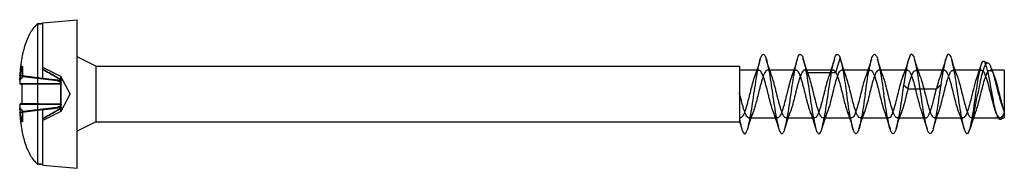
# Model space of a CAD drawing. Header units: millimetres. Extents: x 34 to 269, y 40 to 380.
# Tile 2 of 5: x 115.03 to 152.2, y 121.48 to 127.08. Entities that reach past the tile are written whole.
import ezdxf

# ---------------------------------------------------------------- set-up
doc = ezdxf.new("R2010")
doc.units = ezdxf.units.MM
doc.header["$LTSCALE"] = 27.385623
doc.layers.get('0').update_dxf_attribs({"linetype": 'CONTINUOUS'})

msp = doc.modelspace()

# ---------------------------------------------------------------- linework, layer by layer
at = {"color": 7}
for p, q in [((115.698, 126.921), (115.698, 121.643)), ((115.899, 126.968), (117.199, 127.082)), ((115.899, 124.871), (115.899, 126.968)), ((117.199, 121.482), (117.199, 127.082)), ((117.899, 125.332), (117.199, 125.682)), ((115.116, 125.33), (115.149, 125.307)), ((115.149, 125.307), (115.116, 125.33)), ((115.149, 125.307), (115.116, 125.284)), ((115.116, 125.284), (115.149, 125.307)), ((115.149, 124.947), (115.149, 125.307)), ((116.583, 124.942), (115.899, 125.283)), ((117.899, 125.332), (142.199, 125.332)), ((117.899, 125.332), (117.899, 123.232)), ((142.199, 125.332), (142.199, 123.232)), ((144.598, 125.633), (144.759, 125.092)), ((145.838, 125.092), (145.999, 125.633)), ((151.589, 125.443), (151.427, 125.513)), ((115.899, 124.871), (115.029, 124.978)), ((115.029, 124.978), (115.899, 124.871)), ((115.149, 124.947), (116.445, 124.797)), ((116.445, 124.797), (115.149, 124.947)), ((116.934, 124.282), (116.583, 124.942)), ((142.935, 125.179), (142.199, 125.179)), ((144.335, 125.179), (143.258, 125.179)), ((145.736, 125.179), (144.659, 125.179)), ((144.759, 125.092), (145.838, 125.092)), ((147.138, 125.182), (146.059, 125.182)), ((148.538, 125.182), (147.459, 125.182)), ((149.936, 125.178), (148.86, 125.178)), ((151.337, 125.178), (150.26, 125.178)), ((152.199, 125.178), (151.661, 125.178)), ((151.826, 124.941), (151.753, 125.15)), ((152.199, 125.178), (152.199, 123.382)), ((116.595, 124.67), (115.029, 124.666)), ((115.029, 124.664), (116.596, 124.668)), ((115.105, 124.653), (115.105, 123.911)), ((116.596, 124.786), (115.899, 124.872)), ((116.583, 124.817), (116.596, 124.786)), ((116.595, 124.67), (116.583, 124.669)), ((116.583, 124.667), (116.596, 124.668)), ((148.559, 124.482), (148.398, 124.616)), ((149.799, 124.616), (149.638, 124.482)), ((116.934, 124.282), (116.583, 123.622)), ((148.559, 124.482), (149.638, 124.482)), ((116.597, 123.898), (115.029, 123.901)), ((115.029, 123.9), (116.596, 123.896)), ((116.597, 123.898), (116.583, 123.899)), ((116.583, 123.897), (116.596, 123.896)), ((115.029, 123.586), (115.899, 123.693)), ((115.899, 123.692), (115.029, 123.586)), ((116.445, 123.767), (115.149, 123.617)), ((116.446, 123.767), (115.149, 123.617)), ((115.149, 123.257), (115.149, 123.617)), ((115.899, 121.596), (115.899, 123.693)), ((116.583, 123.622), (115.899, 123.281)), ((151.871, 123.622), (151.918, 123.491)), ((115.149, 123.257), (115.116, 123.28)), ((115.116, 123.28), (115.149, 123.257)), ((115.116, 123.234), (115.149, 123.257)), ((115.149, 123.257), (115.116, 123.234)), ((117.899, 123.232), (117.199, 122.882)), ((117.899, 123.232), (142.199, 123.232)), ((142.199, 123.384), (142.235, 123.384)), ((142.199, 123.248), (142.285, 122.971)), ((142.558, 123.385), (143.635, 123.385)), ((143.959, 123.385), (145.035, 123.385)), ((145.359, 123.382), (146.437, 123.382)), ((146.76, 123.382), (147.838, 123.382)), ((148.159, 123.382), (149.238, 123.382)), ((149.56, 123.385), (150.636, 123.385)), ((150.96, 123.385), (152.037, 123.385)), ((152.199, 123.382), (152.054, 123.32)), ((115.899, 121.596), (117.199, 121.482))]:
    msp.add_line(p, q, dxfattribs=at)
for points in [[(142.986, 125.595), (142.914, 125.362), (142.842, 125.144), (142.77, 124.939)], [(143.426, 124.942), (143.355, 125.143), (143.284, 125.361), (143.211, 125.595)], [(144.385, 125.593), (144.313, 125.359), (144.241, 125.142), (144.17, 124.94)], [(144.826, 124.942), (144.756, 125.142), (144.684, 125.36), (144.611, 125.594)], [(145.786, 125.594), (145.714, 125.362), (145.642, 125.144), (145.571, 124.94)], [(146.225, 124.943), (146.155, 125.143), (146.084, 125.36), (146.011, 125.593)], [(147.185, 125.593), (147.111, 125.353), (147.04, 125.139), (146.972, 124.943)], [(147.626, 124.943), (147.555, 125.144), (147.484, 125.361), (147.411, 125.594)], [(148.586, 125.594), (148.513, 125.362), (148.442, 125.144), (148.371, 124.942)], [(149.026, 124.942), (148.957, 125.14), (148.885, 125.357), (148.812, 125.593)], [(149.985, 125.592), (149.912, 125.357), (149.84, 125.139), (149.771, 124.94)], [(150.426, 124.941), (150.354, 125.148), (150.286, 125.354), (150.212, 125.593)], [(151.312, 125.357), (151.242, 125.142), (151.171, 124.942)], [(142.511, 122.969), (142.583, 123.2), (142.654, 123.417), (142.725, 123.62)], [(143.47, 123.625), (143.541, 123.421), (143.612, 123.205), (143.686, 122.97)], [(143.911, 122.972), (143.985, 123.207), (144.057, 123.424), (144.126, 123.622)], [(144.871, 123.623), (144.94, 123.426), (145.011, 123.208), (145.085, 122.971)], [(145.311, 122.969), (145.383, 123.201), (145.455, 123.418), (145.526, 123.621)], [(146.272, 123.621), (146.342, 123.421), (146.413, 123.204), (146.486, 122.971)], [(146.712, 122.971), (146.785, 123.207), (146.856, 123.424), (146.925, 123.62)], [(147.672, 123.621), (147.743, 123.418), (147.814, 123.2), (147.886, 122.97)], [(148.111, 122.969), (148.184, 123.202), (148.255, 123.42), (148.326, 123.621)], [(149.072, 123.621), (149.141, 123.423), (149.214, 123.2), (149.286, 122.97)], [(149.511, 122.971), (149.585, 123.207), (149.657, 123.424), (149.726, 123.622)], [(150.471, 123.624), (150.54, 123.426), (150.612, 123.206), (150.686, 122.969)], [(150.93, 123.031), (150.997, 123.242), (151.062, 123.439), (151.126, 123.622)]]:
    msp.add_lwpolyline(points, dxfattribs=at)
for centre, radius, start, end in [((110.36, 101.709), 23.726, 78.355, 78.6353), ((110.524, 102.513), 22.906, 78.3514, 78.6418), ((182.674, 69.055), 87.656, 140.38517, 140.50192), ((180.733, 70.66), 85.137, 140.38418, 140.50437), ((123.865, 124.361), 8.842, 177.0995, 178.0359), ((123.815, 124.364), 8.791, 177.0975, 178.0289), ((227.762, 112.565), 80.273, 171.36599, 171.60688), ((123.903, 124.204), 8.879, 181.9565, 182.8992), ((123.865, 124.202), 8.842, 181.9641, 182.9005), ((182.677, 179.511), 87.659, 219.49808, 219.61483), ((180.798, 177.958), 85.222, 219.49568, 219.61577), ((110.359, 146.858), 23.729, 281.3647, 281.645), ((110.513, 146.103), 22.959, 281.3586, 281.6483)]:
    msp.add_arc(centre, radius, start, end, dxfattribs=at)
for points, knots in [([(115.699, 126.921), (115.65, 126.879), (115.555, 126.782), (115.432, 126.606), (115.323, 126.393), (115.232, 126.153), (115.163, 125.908), (115.114, 125.678), (115.08, 125.472), (115.057, 125.289), (115.041, 125.127), (115.033, 125.025), (115.029, 124.978)], [0, 0, 0, 0, 0.092065, 0.192174, 0.305422, 0.431988, 0.557323, 0.668592, 0.767339, 0.855018, 0.932275, 1, 1, 1, 1]), ([(115.699, 126.921), (115.721, 126.923), (115.765, 126.929), (115.832, 126.929), (115.876, 126.936), (115.899, 126.938)], [0, 0, 0, 0, 0.334885, 0.667694, 1, 1, 1, 1]), ([(115.899, 126.938), (115.876, 126.936), (115.832, 126.929), (115.765, 126.929), (115.721, 126.923), (115.699, 126.921)], [0, 0, 0, 0, 0.332443, 0.665251, 1, 1, 1, 1]), ([(142.748, 124.282), (142.771, 124.438), (142.817, 124.734), (142.878, 125.137), (142.955, 125.468), (142.992, 125.663), (143.1, 125.819), (143.206, 125.657), (143.244, 125.463), (143.32, 125.13), (143.381, 124.73), (143.425, 124.436), (143.448, 124.282)], [0, 0, 0, 0, 0.151542, 0.287559, 0.396832, 0.468142, 0.500201, 0.533224, 0.605769, 0.714378, 0.850055, 1, 1, 1, 1]), ([(144.149, 124.282), (144.17, 124.423), (144.209, 124.698), (144.272, 125.075), (144.329, 125.403), (144.396, 125.605), (144.436, 125.783), (144.573, 125.765), (144.583, 125.679), (144.598, 125.633)], [0, 0, 0, 0, 0.246976, 0.476634, 0.666504, 0.803516, 0.879974, 0.91727, 1, 1, 1, 1]), ([(145.548, 124.282), (145.57, 124.424), (145.61, 124.698), (145.672, 125.075), (145.729, 125.402), (145.796, 125.605), (145.836, 125.782), (145.973, 125.766), (145.983, 125.679), (145.999, 125.633)], [0, 0, 0, 0, 0.2476, 0.476033, 0.666489, 0.803301, 0.879858, 0.917056, 1, 1, 1, 1]), ([(146.948, 124.282), (146.972, 124.437), (147.017, 124.734), (147.079, 125.137), (147.154, 125.469), (147.192, 125.662), (147.299, 125.819), (147.404, 125.662), (147.442, 125.47), (147.518, 125.139), (147.58, 124.736), (147.625, 124.438), (147.648, 124.282)], [0, 0, 0, 0, 0.151395, 0.288121, 0.396691, 0.467938, 0.500029, 0.532097, 0.602952, 0.711025, 0.847614, 1, 1, 1, 1]), ([(149.049, 124.282), (149.025, 124.442), (148.978, 124.746), (148.917, 125.162), (148.832, 125.486), (148.806, 125.692), (148.669, 125.817), (148.587, 125.612), (148.534, 125.403), (148.463, 125.031), (148.421, 124.764), (148.399, 124.616)], [0, 0, 0, 0, 0.174982, 0.332053, 0.455145, 0.532361, 0.564325, 0.609782, 0.702874, 0.837345, 1, 1, 1, 1]), ([(150.449, 124.282), (150.425, 124.443), (150.378, 124.747), (150.317, 125.162), (150.232, 125.486), (150.206, 125.692), (150.068, 125.817), (149.987, 125.61), (149.932, 125.4), (149.863, 125.028), (149.821, 124.762), (149.799, 124.616)], [0, 0, 0, 0, 0.175628, 0.332565, 0.454551, 0.532455, 0.564459, 0.610277, 0.704493, 0.839549, 1, 1, 1, 1]), ([(115.116, 125.33), (115.103, 125.294), (115.08, 125.218), (115.054, 125.097), (115.041, 125.013), (115.035, 124.97)], [0, 0, 0, 0, 0.311731, 0.644819, 1, 1, 1, 1]), ([(115.035, 124.97), (115.041, 125.013), (115.054, 125.097), (115.08, 125.218), (115.103, 125.294), (115.116, 125.33)], [0, 0, 0, 0, 0.355162, 0.688278, 1, 1, 1, 1]), ([(115.035, 124.809), (115.041, 124.862), (115.055, 124.968), (115.082, 125.127), (115.104, 125.232), (115.116, 125.284)], [0, 0, 0, 0, 0.333789, 0.66633, 1, 1, 1, 1]), ([(115.116, 125.284), (115.104, 125.232), (115.082, 125.127), (115.055, 124.968), (115.041, 124.862), (115.035, 124.809)], [0, 0, 0, 0, 0.333671, 0.666188, 1, 1, 1, 1]), ([(115.116, 125.33), (115.116, 125.325), (115.116, 125.315), (115.116, 125.299), (115.116, 125.289), (115.116, 125.284)], [0, 0, 0, 0, 0.334163, 0.665837, 1, 1, 1, 1]), ([(144.598, 125.633), (144.625, 125.557), (144.67, 125.372), (144.729, 125.06), (144.788, 124.687), (144.828, 124.421), (144.848, 124.282)], [0, 0, 0, 0, 0.176044, 0.413141, 0.694108, 1, 1, 1, 1]), ([(145.999, 125.633), (146.025, 125.557), (146.07, 125.372), (146.129, 125.059), (146.188, 124.686), (146.228, 124.42), (146.249, 124.282)], [0, 0, 0, 0, 0.17534, 0.413726, 0.696025, 1, 1, 1, 1]), ([(151.74, 124.282), (151.719, 124.399), (151.679, 124.627), (151.619, 124.94), (151.562, 125.216), (151.508, 125.379), (151.449, 125.536), (151.323, 125.463), (151.299, 125.283), (151.225, 125.024), (151.172, 124.673), (151.132, 124.417), (151.113, 124.282)], [0, 0, 0, 0, 0.138634, 0.267973, 0.376261, 0.453639, 0.495345, 0.522715, 0.589651, 0.697899, 0.840789, 1, 1, 1, 1]), ([(151.984, 124.282), (151.957, 124.391), (151.905, 124.605), (151.829, 124.903), (151.753, 125.163), (151.685, 125.331), (151.602, 125.468), (151.47, 125.406), (151.419, 125.236), (151.337, 124.992), (151.268, 124.659), (151.219, 124.414), (151.194, 124.282)], [0, 0, 0, 0, 0.134924, 0.261893, 0.371728, 0.450667, 0.495337, 0.528459, 0.595053, 0.699706, 0.839603, 1, 1, 1, 1]), ([(115.029, 124.978), (115.03, 124.977), (115.031, 124.975), (115.033, 124.973), (115.034, 124.971), (115.035, 124.97)], [0, 0, 0, 0, 0.312014, 0.645547, 1, 1, 1, 1]), ([(115.035, 124.97), (115.034, 124.971), (115.033, 124.973), (115.031, 124.975), (115.03, 124.977), (115.029, 124.978)], [0, 0, 0, 0, 0.355865, 0.68931, 1, 1, 1, 1]), ([(116.583, 124.817), (116.513, 124.861), (116.367, 124.949), (116.138, 125.078), (115.98, 125.165), (115.899, 125.209)], [0, 0, 0, 0, 0.315452, 0.648836, 1, 1, 1, 1]), ([(115.899, 125.208), (115.979, 125.164), (116.137, 125.078), (116.366, 124.948), (116.513, 124.86), (116.583, 124.816)], [0, 0, 0, 0, 0.350111, 0.683407, 1, 1, 1, 1]), ([(116.583, 124.817), (116.583, 124.84), (116.583, 124.877), (116.583, 124.918), (116.583, 124.937), (116.583, 124.942)], [0, 0, 0, 0, 0.549887, 0.888545, 1, 1, 1, 1]), ([(116.583, 124.942), (116.583, 124.937), (116.583, 124.918), (116.583, 124.876), (116.583, 124.839), (116.583, 124.815)], [0, 0, 0, 0, 0.11247, 0.448988, 1, 1, 1, 1]), ([(145.838, 125.092), (145.835, 125.097), (145.829, 125.106), (145.819, 125.121), (145.809, 125.135), (145.797, 125.148), (145.784, 125.159), (145.77, 125.169), (145.755, 125.177), (145.737, 125.18), (145.717, 125.177), (145.695, 125.166), (145.671, 125.144), (145.645, 125.107), (145.614, 125.05), (145.58, 124.968), (145.542, 124.859), (145.501, 124.725), (145.461, 124.575), (145.422, 124.418), (145.382, 124.259), (145.341, 124.097), (145.3, 123.938), (145.258, 123.79), (145.219, 123.662), (145.181, 123.556), (145.141, 123.474), (145.101, 123.417), (145.056, 123.382), (145.004, 123.387), (144.962, 123.429), (144.924, 123.493), (144.884, 123.584), (144.843, 123.7), (144.802, 123.837), (144.761, 123.987), (144.722, 124.146), (144.681, 124.309), (144.64, 124.471), (144.598, 124.63), (144.557, 124.777), (144.517, 124.907), (144.478, 125.014), (144.438, 125.095), (144.397, 125.151), (144.351, 125.183), (144.299, 125.174), (144.259, 125.13), (144.22, 125.062), (144.179, 124.967), (144.138, 124.848), (144.097, 124.71), (144.057, 124.56), (144.018, 124.403), (143.978, 124.242), (143.936, 124.079), (143.895, 123.92), (143.854, 123.774), (143.815, 123.648), (143.776, 123.545), (143.736, 123.466), (143.696, 123.412), (143.649, 123.38), (143.597, 123.391), (143.557, 123.436), (143.518, 123.505), (143.478, 123.601), (143.436, 123.721), (143.395, 123.86), (143.355, 124.012), (143.315, 124.171), (143.274, 124.335), (143.233, 124.498), (143.191, 124.656), (143.151, 124.8), (143.112, 124.925), (143.072, 125.027), (143.031, 125.105), (142.991, 125.158), (142.943, 125.185), (142.893, 125.169), (142.853, 125.122), (142.814, 125.05), (142.773, 124.951), (142.732, 124.829), (142.692, 124.69), (142.652, 124.54), (142.613, 124.383), (142.573, 124.222), (142.531, 124.06), (142.49, 123.902), (142.449, 123.758), (142.41, 123.633), (142.37, 123.532), (142.329, 123.455), (142.289, 123.404), (142.241, 123.378), (142.21, 123.389), (142.198, 123.397)], [0, 0, 0, 0, 0.001684, 0.003397, 0.005131, 0.006869, 0.008595, 0.010296, 0.01198, 0.013692, 0.015568, 0.017859, 0.020936, 0.025281, 0.031472, 0.040105, 0.051693, 0.066052, 0.081873, 0.098002, 0.114347, 0.131048, 0.147765, 0.163385, 0.176848, 0.188019, 0.196951, 0.203798, 0.208841, 0.213036, 0.218248, 0.225616, 0.235525, 0.24783, 0.262295, 0.278074, 0.294428, 0.311139, 0.328085, 0.344603, 0.360083, 0.373713, 0.385071, 0.394059, 0.400848, 0.405673, 0.409837, 0.415227, 0.422911, 0.433195, 0.446038, 0.460609, 0.476169, 0.492314, 0.50893, 0.525781, 0.542501, 0.557852, 0.571063, 0.581998, 0.590736, 0.597368, 0.602206, 0.606415, 0.611923, 0.619761, 0.630182, 0.642899, 0.657572, 0.673375, 0.689801, 0.706661, 0.723745, 0.740145, 0.755268, 0.768437, 0.779365, 0.788023, 0.794537, 0.799151, 0.803346, 0.809001, 0.817068, 0.827737, 0.840908, 0.855588, 0.871107, 0.887195, 0.903823, 0.920633, 0.93721, 0.952419, 0.965515, 0.97631, 0.984859, 0.991179, 0.995727, 1, 1, 1, 1]), ([(144.759, 125.092), (144.748, 125.113), (144.725, 125.146), (144.681, 125.181), (144.628, 125.178), (144.585, 125.137), (144.546, 125.072), (144.507, 124.979), (144.466, 124.862), (144.425, 124.725), (144.383, 124.575), (144.342, 124.417), (144.303, 124.255), (144.263, 124.092), (144.221, 123.933), (144.18, 123.785), (144.139, 123.656), (144.099, 123.55), (144.06, 123.468), (144.02, 123.412), (143.973, 123.38), (143.922, 123.39), (143.88, 123.433), (143.842, 123.5), (143.803, 123.594), (143.763, 123.712), (143.721, 123.85), (143.68, 124.001), (143.639, 124.161), (143.599, 124.323), (143.559, 124.486), (143.518, 124.645), (143.477, 124.791), (143.435, 124.918), (143.396, 125.022), (143.356, 125.101), (143.317, 125.155), (143.269, 125.184), (143.217, 125.171), (143.176, 125.124), (143.137, 125.053), (143.097, 124.954), (143.057, 124.832), (143.015, 124.692), (142.974, 124.541), (142.933, 124.381), (142.894, 124.218), (142.853, 124.054), (142.812, 123.897), (142.77, 123.754), (142.73, 123.632), (142.692, 123.532), (142.653, 123.457), (142.613, 123.405), (142.564, 123.379), (142.513, 123.396), (142.473, 123.444), (142.434, 123.517), (142.395, 123.616), (142.354, 123.74), (142.313, 123.881), (142.272, 124.031), (142.234, 124.18), (142.21, 124.278), (142.199, 124.325)], [0, 0, 0, 0, 0.00988, 0.016941, 0.022886, 0.030377, 0.040912, 0.055083, 0.07287, 0.093428, 0.11567, 0.13875, 0.162316, 0.186228, 0.209948, 0.231854, 0.251127, 0.267151, 0.279836, 0.289341, 0.296203, 0.302211, 0.309924, 0.320651, 0.334915, 0.352579, 0.373369, 0.395875, 0.419156, 0.442875, 0.466846, 0.490185, 0.512041, 0.531076, 0.546798, 0.559142, 0.568381, 0.575055, 0.581182, 0.589226, 0.600593, 0.615629, 0.634112, 0.654952, 0.677394, 0.700625, 0.724511, 0.74869, 0.77216, 0.793249, 0.8115, 0.826511, 0.838398, 0.847347, 0.853966, 0.860139, 0.868391, 0.879897, 0.895013, 0.913585, 0.934874, 0.957268, 0.979378, 1, 1, 1, 1]), ([(148.559, 124.482), (148.531, 124.372), (148.478, 124.157), (148.404, 123.855), (148.32, 123.612), (148.266, 123.444), (148.136, 123.354), (148.036, 123.497), (147.972, 123.676), (147.891, 123.948), (147.816, 124.255), (147.739, 124.566), (147.662, 124.85), (147.589, 125.038), (147.507, 125.199), (147.365, 125.148), (147.311, 124.979), (147.226, 124.755), (147.153, 124.458), (147.074, 124.141), (147, 123.839), (146.915, 123.601), (146.861, 123.432), (146.726, 123.358), (146.634, 123.506), (146.567, 123.685), (146.488, 123.961), (146.412, 124.272), (146.335, 124.584), (146.256, 124.866), (146.186, 125.049), (146.099, 125.203), (145.959, 125.138), (145.906, 124.967), (145.821, 124.734), (145.747, 124.434), (145.668, 124.117), (145.595, 123.818), (145.51, 123.59), (145.457, 123.421), (145.315, 123.362), (145.231, 123.521), (145.16, 123.705), (145.083, 123.985), (145.006, 124.295), (144.929, 124.605), (144.853, 124.873), (144.794, 125.031), (144.759, 125.092)], [0, 0, 0, 0, 0.031284, 0.060955, 0.085374, 0.101609, 0.110226, 0.120748, 0.140067, 0.166746, 0.19695, 0.227553, 0.25519, 0.275919, 0.287731, 0.295604, 0.310573, 0.33373, 0.362712, 0.394213, 0.423867, 0.447944, 0.463793, 0.472, 0.482905, 0.502359, 0.529037, 0.559827, 0.59086, 0.618077, 0.638149, 0.649415, 0.657495, 0.673162, 0.69706, 0.726429, 0.757834, 0.787087, 0.810449, 0.825755, 0.833796, 0.845433, 0.865647, 0.892791, 0.923232, 0.954035, 0.980545, 1, 1, 1, 1]), ([(145.838, 125.092), (145.873, 125.03), (145.932, 124.872), (146.008, 124.604), (146.085, 124.292), (146.162, 123.981), (146.241, 123.699), (146.311, 123.515), (146.397, 123.361), (146.537, 123.425), (146.59, 123.593), (146.675, 123.824), (146.748, 124.122), (146.827, 124.437), (146.9, 124.734), (146.983, 124.967), (147.037, 125.132), (147.17, 125.206), (147.262, 125.058), (147.329, 124.88), (147.408, 124.606), (147.484, 124.298), (147.561, 123.988), (147.637, 123.709), (147.709, 123.524), (147.787, 123.367), (147.929, 123.412), (147.984, 123.579), (148.068, 123.799), (148.141, 124.095), (148.22, 124.41), (148.293, 124.71), (148.377, 124.952), (148.431, 125.12), (148.561, 125.209), (148.659, 125.069), (148.723, 124.894), (148.803, 124.627), (148.875, 124.334), (148.945, 124.05), (149.008, 123.812), (149.065, 123.632), (149.116, 123.506), (149.162, 123.429), (149.205, 123.386), (149.25, 123.379), (149.286, 123.4), (149.316, 123.434), (149.343, 123.478), (149.368, 123.529), (149.391, 123.585), (149.412, 123.643), (149.431, 123.701), (149.449, 123.757), (149.465, 123.812), (149.48, 123.865), (149.494, 123.914), (149.507, 123.961), (149.518, 124.004), (149.528, 124.045), (149.538, 124.082), (149.547, 124.117), (149.555, 124.149), (149.562, 124.179), (149.569, 124.206), (149.575, 124.231), (149.581, 124.254), (149.586, 124.275), (149.591, 124.294), (149.595, 124.312), (149.599, 124.328), (149.603, 124.343), (149.606, 124.357), (149.61, 124.371), (149.613, 124.383), (149.616, 124.396), (149.619, 124.408), (149.622, 124.42), (149.625, 124.432), (149.628, 124.444), (149.632, 124.455), (149.632, 124.465), (149.636, 124.473), (149.64, 124.48), (149.638, 124.482)], [0, 0, 0, 0, 0.019606, 0.046143, 0.076637, 0.107643, 0.135011, 0.154968, 0.166287, 0.174368, 0.189839, 0.21329, 0.24257, 0.273732, 0.302814, 0.326339, 0.341843, 0.350013, 0.360864, 0.380309, 0.406774, 0.437263, 0.467955, 0.49492, 0.515057, 0.526765, 0.534486, 0.549098, 0.572003, 0.600848, 0.632008, 0.661532, 0.685702, 0.702074, 0.710618, 0.720992, 0.739827, 0.766003, 0.795678, 0.823411, 0.846088, 0.863378, 0.875395, 0.883205, 0.888077, 0.891503, 0.89495, 0.899034, 0.903763, 0.909036, 0.914635, 0.920362, 0.925997, 0.931445, 0.936691, 0.941702, 0.946422, 0.950841, 0.95496, 0.958782, 0.962323, 0.965594, 0.968616, 0.971404, 0.973968, 0.976321, 0.978478, 0.980454, 0.982266, 0.983932, 0.985468, 0.986893, 0.988225, 0.989481, 0.990679, 0.991838, 0.992975, 0.994108, 0.995254, 0.99639, 0.997435, 0.998387, 0.999256, 1, 1, 1, 1]), ([(148.559, 124.482), (148.585, 124.583), (148.633, 124.769), (148.713, 124.987), (148.772, 125.156), (148.92, 125.19), (148.997, 125.017), (149.074, 124.814), (149.152, 124.518), (149.228, 124.204), (149.305, 123.9), (149.387, 123.644), (149.443, 123.469), (149.559, 123.356), (149.676, 123.47), (149.733, 123.645), (149.817, 123.903), (149.89, 124.207), (149.968, 124.518), (150.044, 124.806), (150.121, 125.011), (150.186, 125.172), (150.33, 125.177), (150.397, 125.013), (150.476, 124.81), (150.551, 124.52), (150.627, 124.208), (150.704, 123.906), (150.784, 123.648), (150.842, 123.475), (150.953, 123.357), (151.073, 123.462), (151.13, 123.637), (151.215, 123.892), (151.288, 124.197), (151.367, 124.51), (151.442, 124.799), (151.519, 125.007), (151.584, 125.172), (151.73, 125.177), (151.798, 125.009), (151.878, 124.802), (151.954, 124.505), (152.032, 124.189), (152.111, 123.885), (152.167, 123.692), (152.199, 123.607)], [0, 0, 0, 0, 0.030365, 0.054959, 0.069811, 0.078082, 0.091974, 0.115153, 0.146052, 0.17869, 0.209793, 0.237229, 0.255713, 0.265577, 0.275527, 0.293996, 0.321668, 0.353154, 0.38511, 0.415262, 0.438285, 0.451824, 0.459848, 0.473415, 0.496419, 0.526734, 0.558931, 0.590222, 0.617562, 0.636151, 0.646123, 0.655681, 0.673891, 0.701471, 0.733003, 0.765125, 0.795599, 0.81861, 0.832646, 0.840829, 0.854223, 0.87843, 0.908883, 0.941725, 0.973469, 1, 1, 1, 1]), ([(152.198, 123.606), (152.177, 123.548), (152.152, 123.46), (152.026, 123.356), (151.919, 123.482), (151.859, 123.655), (151.777, 123.916), (151.704, 124.219), (151.626, 124.53), (151.55, 124.815), (151.475, 125.017), (151.406, 125.179), (151.258, 125.168), (151.196, 124.999), (151.115, 124.789), (151.041, 124.497), (150.964, 124.186), (150.888, 123.887), (150.808, 123.634), (150.751, 123.463), (150.632, 123.356), (150.519, 123.476), (150.461, 123.652), (150.377, 123.913), (150.304, 124.221), (150.224, 124.535), (150.147, 124.824), (150.074, 125.023), (149.996, 125.19), (149.848, 125.155), (149.792, 124.985), (149.708, 124.768), (149.663, 124.583), (149.638, 124.482)], [0, 0, 0, 0, 0.02681, 0.041381, 0.056558, 0.084733, 0.125421, 0.172394, 0.219543, 0.264364, 0.297352, 0.317678, 0.329935, 0.351024, 0.386609, 0.431512, 0.478957, 0.525127, 0.5652, 0.591722, 0.606143, 0.621082, 0.649243, 0.690511, 0.737574, 0.786306, 0.830942, 0.863752, 0.884229, 0.896588, 0.918911, 0.955216, 1, 1, 1, 1]), ([(115.029, 124.666), (115.035, 124.664), (115.049, 124.661), (115.074, 124.657), (115.094, 124.654), (115.105, 124.653)], [0, 0, 0, 0, 0.234686, 0.558068, 1, 1, 1, 1]), ([(115.105, 124.653), (115.094, 124.654), (115.074, 124.656), (115.048, 124.66), (115.034, 124.663), (115.029, 124.664)], [0, 0, 0, 0, 0.449586, 0.771489, 1, 1, 1, 1]), ([(116.583, 124.669), (116.436, 124.667), (116.124, 124.664), (115.631, 124.658), (115.286, 124.655), (115.105, 124.653)], [0, 0, 0, 0, 0.29938, 0.633477, 1, 1, 1, 1]), ([(116.583, 124.667), (116.428, 124.665), (116.107, 124.662), (115.614, 124.658), (115.278, 124.654), (115.105, 124.653)], [0, 0, 0, 0, 0.316427, 0.650309, 1, 1, 1, 1]), ([(115.899, 124.872), (115.976, 124.863), (116.131, 124.844), (116.364, 124.816), (116.518, 124.797), (116.595, 124.787)], [0, 0, 0, 0, 0.335205, 0.668297, 1, 1, 1, 1]), ([(116.445, 124.797), (116.461, 124.796), (116.492, 124.793), (116.538, 124.789), (116.568, 124.788), (116.584, 124.786)], [0, 0, 0, 0, 0.338019, 0.67059, 1, 1, 1, 1]), ([(116.445, 124.797), (116.461, 124.787), (116.492, 124.768), (116.538, 124.738), (116.568, 124.717), (116.584, 124.707)], [0, 0, 0, 0, 0.334482, 0.665951, 1, 1, 1, 1]), ([(116.584, 124.786), (116.568, 124.788), (116.538, 124.789), (116.492, 124.793), (116.461, 124.796), (116.445, 124.797)], [0, 0, 0, 0, 0.329424, 0.661974, 1, 1, 1, 1]), ([(116.445, 124.797), (116.461, 124.787), (116.492, 124.768), (116.538, 124.738), (116.568, 124.717), (116.584, 124.707)], [0, 0, 0, 0, 0.334558, 0.666083, 1, 1, 1, 1]), ([(116.583, 124.816), (116.585, 124.812), (116.587, 124.806), (116.592, 124.797), (116.594, 124.79), (116.595, 124.787)], [0, 0, 0, 0, 0.344726, 0.664815, 1, 1, 1, 1]), ([(116.595, 124.787), (116.594, 124.787), (116.592, 124.786), (116.587, 124.786), (116.585, 124.786), (116.583, 124.786)], [0, 0, 0, 0, 0.314626, 0.647292, 1, 1, 1, 1]), ([(116.596, 124.786), (116.595, 124.786), (116.592, 124.786), (116.588, 124.786), (116.585, 124.786), (116.583, 124.786)], [0, 0, 0, 0, 0.330585, 0.646818, 1, 1, 1, 1]), ([(116.583, 124.707), (116.583, 124.716), (116.583, 124.734), (116.583, 124.761), (116.583, 124.778), (116.583, 124.786)], [0, 0, 0, 0, 0.346173, 0.702525, 1, 1, 1, 1]), ([(116.583, 124.786), (116.583, 124.778), (116.583, 124.761), (116.583, 124.734), (116.583, 124.716), (116.583, 124.707)], [0, 0, 0, 0, 0.297242, 0.653159, 1, 1, 1, 1]), ([(116.596, 124.668), (116.595, 124.672), (116.592, 124.681), (116.588, 124.694), (116.585, 124.702), (116.583, 124.707)], [0, 0, 0, 0, 0.332201, 0.66388, 1, 1, 1, 1]), ([(116.595, 124.67), (116.594, 124.674), (116.592, 124.682), (116.588, 124.694), (116.585, 124.702), (116.583, 124.707)], [0, 0, 0, 0, 0.334054, 0.648154, 1, 1, 1, 1]), ([(116.583, 124.669), (116.583, 124.608), (116.583, 124.479), (116.583, 124.284), (116.583, 124.087), (116.583, 123.958), (116.583, 123.897)], [0, 0, 0, 0, 0.237783, 0.499334, 0.760453, 1, 1, 1, 1]), ([(116.583, 123.899), (116.583, 123.96), (116.583, 124.088), (116.583, 124.283), (116.583, 124.478), (116.583, 124.606), (116.583, 124.667)], [0, 0, 0, 0, 0.238422, 0.499882, 0.76049, 1, 1, 1, 1]), ([(149.799, 124.616), (149.8, 124.611), (149.797, 124.601), (149.793, 124.586), (149.793, 124.569), (149.789, 124.551), (149.786, 124.532), (149.783, 124.512), (149.78, 124.49), (149.776, 124.467), (149.772, 124.442), (149.768, 124.415), (149.764, 124.385), (149.759, 124.353), (149.754, 124.319), (149.75, 124.294), (149.749, 124.282)], [0, 0, 0, 0, 0.040777, 0.087288, 0.138266, 0.191578, 0.248565, 0.309592, 0.374322, 0.443681, 0.518574, 0.59965, 0.687611, 0.783192, 0.88709, 1, 1, 1, 1]), ([(142.198, 123.347), (142.218, 123.244), (142.263, 123.069), (142.296, 122.883), (142.41, 122.746), (142.504, 122.914), (142.547, 123.105), (142.619, 123.438), (142.682, 123.835), (142.725, 124.128), (142.748, 124.282)], [0, 0, 0, 0, 0.145352, 0.241117, 0.283263, 0.332076, 0.436119, 0.591742, 0.785127, 1, 1, 1, 1]), ([(143.448, 124.282), (143.472, 124.125), (143.517, 123.827), (143.579, 123.423), (143.656, 123.092), (143.692, 122.898), (143.804, 122.744), (143.905, 122.911), (143.946, 123.104), (144.02, 123.44), (144.081, 123.838), (144.126, 124.13), (144.149, 124.282)], [0, 0, 0, 0, 0.152464, 0.289428, 0.397785, 0.468938, 0.500597, 0.534188, 0.60739, 0.716367, 0.852333, 1, 1, 1, 1]), ([(144.848, 124.282), (144.871, 124.128), (144.916, 123.834), (144.978, 123.434), (145.052, 123.101), (145.092, 122.908), (145.194, 122.744), (145.305, 122.898), (145.341, 123.092), (145.418, 123.424), (145.48, 123.829), (145.525, 124.126), (145.548, 124.282)], [0, 0, 0, 0, 0.149667, 0.285019, 0.394333, 0.466435, 0.499525, 0.531059, 0.602103, 0.711154, 0.848588, 1, 1, 1, 1]), ([(146.949, 124.282), (146.925, 124.127), (146.881, 123.831), (146.819, 123.43), (146.744, 123.099), (146.705, 122.906), (146.6, 122.744), (146.492, 122.903), (146.454, 123.097), (146.379, 123.428), (146.316, 123.83), (146.272, 124.126), (146.249, 124.282)], [0, 0, 0, 0, 0.151218, 0.286602, 0.394913, 0.467037, 0.49982, 0.53225, 0.604157, 0.712506, 0.848442, 1, 1, 1, 1]), ([(148.349, 124.282), (148.326, 124.128), (148.281, 123.832), (148.219, 123.429), (148.142, 123.095), (148.105, 122.9), (147.996, 122.744), (147.892, 122.907), (147.852, 123.102), (147.777, 123.436), (147.716, 123.836), (147.671, 124.129), (147.649, 124.282)], [0, 0, 0, 0, 0.149931, 0.287274, 0.396896, 0.468334, 0.500279, 0.533215, 0.605771, 0.715663, 0.851584, 1, 1, 1, 1]), ([(149.749, 124.282), (149.725, 124.126), (149.68, 123.829), (149.618, 123.425), (149.542, 123.094), (149.504, 122.901), (149.398, 122.745), (149.292, 122.903), (149.254, 123.095), (149.179, 123.427), (149.117, 123.829), (149.072, 124.126), (149.049, 124.282)], [0, 0, 0, 0, 0.151493, 0.288633, 0.397303, 0.468074, 0.500023, 0.532311, 0.603786, 0.711854, 0.84804, 1, 1, 1, 1]), ([(150.799, 122.782), (150.764, 122.782), (150.7, 122.906), (150.649, 123.1), (150.579, 123.434), (150.516, 123.835), (150.471, 124.129), (150.449, 124.282)], [0, 0, 0, 0, 0.066482, 0.210521, 0.428947, 0.702543, 1, 1, 1, 1]), ([(150.799, 122.782), (150.838, 122.799), (150.897, 122.925), (150.967, 123.143), (151.041, 123.475), (151.116, 123.864), (151.167, 124.141), (151.194, 124.282)], [0, 0, 0, 0, 0.082626, 0.237235, 0.458696, 0.725813, 1, 1, 1, 1]), ([(151.113, 124.282), (151.091, 124.135), (151.05, 123.85), (150.99, 123.459), (150.933, 123.131), (150.877, 122.925), (150.834, 122.797), (150.799, 122.782)], [0, 0, 0, 0, 0.289722, 0.557536, 0.774712, 0.924374, 1, 1, 1, 1]), ([(152.199, 123.605), (152.18, 123.544), (152.144, 123.457), (152.093, 123.313), (151.969, 123.33), (151.926, 123.48), (151.86, 123.67), (151.802, 123.956), (151.762, 124.165), (151.74, 124.282)], [0, 0, 0, 0, 0.139684, 0.228219, 0.275864, 0.370067, 0.529694, 0.73961, 1, 1, 1, 1]), ([(151.984, 124.282), (152.006, 124.195), (152.05, 124.028), (152.118, 123.802), (152.17, 123.664), (152.199, 123.606)], [0, 0, 0, 0, 0.378997, 0.729606, 1, 1, 1, 1]), ([(115.105, 123.911), (115.094, 123.91), (115.074, 123.908), (115.048, 123.904), (115.034, 123.901), (115.029, 123.9)], [0, 0, 0, 0, 0.449586, 0.771489, 1, 1, 1, 1]), ([(115.029, 123.901), (115.034, 123.902), (115.049, 123.905), (115.074, 123.908), (115.094, 123.91), (115.105, 123.911)], [0, 0, 0, 0, 0.233597, 0.556978, 1, 1, 1, 1]), ([(115.105, 123.911), (115.285, 123.909), (115.628, 123.906), (116.121, 123.901), (116.435, 123.898), (116.583, 123.897)], [0, 0, 0, 0, 0.363908, 0.697699, 1, 1, 1, 1]), ([(116.583, 123.899), (116.436, 123.9), (116.123, 123.903), (115.63, 123.907), (115.286, 123.91), (115.105, 123.911)], [0, 0, 0, 0, 0.300062, 0.634127, 1, 1, 1, 1]), ([(115.899, 123.692), (115.976, 123.701), (116.132, 123.72), (116.365, 123.747), (116.519, 123.767), (116.596, 123.777)], [0, 0, 0, 0, 0.335246, 0.668312, 1, 1, 1, 1]), ([(116.445, 123.767), (116.461, 123.776), (116.492, 123.796), (116.538, 123.825), (116.568, 123.846), (116.584, 123.857)], [0, 0, 0, 0, 0.334482, 0.665951, 1, 1, 1, 1]), ([(116.584, 123.777), (116.568, 123.776), (116.538, 123.775), (116.492, 123.77), (116.461, 123.768), (116.445, 123.767)], [0, 0, 0, 0, 0.329368, 0.66187, 1, 1, 1, 1]), ([(116.584, 123.857), (116.568, 123.846), (116.539, 123.825), (116.492, 123.796), (116.461, 123.776), (116.446, 123.767)], [0, 0, 0, 0, 0.333899, 0.665298, 1, 1, 1, 1]), ([(116.446, 123.767), (116.461, 123.768), (116.492, 123.771), (116.538, 123.775), (116.568, 123.776), (116.584, 123.778)], [0, 0, 0, 0, 0.338346, 0.670848, 1, 1, 1, 1]), ([(116.583, 123.857), (116.585, 123.862), (116.588, 123.871), (116.593, 123.885), (116.596, 123.894), (116.597, 123.899)], [0, 0, 0, 0, 0.338857, 0.65776, 1, 1, 1, 1]), ([(116.596, 123.896), (116.595, 123.892), (116.592, 123.883), (116.588, 123.87), (116.585, 123.861), (116.583, 123.857)], [0, 0, 0, 0, 0.324782, 0.656271, 1, 1, 1, 1]), ([(116.583, 123.857), (116.583, 123.848), (116.583, 123.829), (116.583, 123.803), (116.583, 123.786), (116.583, 123.778)], [0, 0, 0, 0, 0.346294, 0.702798, 1, 1, 1, 1]), ([(116.584, 123.857), (116.584, 123.848), (116.583, 123.829), (116.583, 123.803), (116.584, 123.785), (116.584, 123.778)], [0, 0, 0, 0, 0.344607, 0.70089, 1, 1, 1, 1]), ([(116.596, 123.777), (116.595, 123.777), (116.593, 123.778), (116.588, 123.778), (116.585, 123.778), (116.583, 123.778)], [0, 0, 0, 0, 0.312824, 0.628548, 1, 1, 1, 1]), ([(116.583, 123.778), (116.585, 123.778), (116.587, 123.778), (116.592, 123.778), (116.594, 123.776), (116.594, 123.775)], [0, 0, 0, 0, 0.359001, 0.66218, 1, 1, 1, 1]), ([(116.583, 123.745), (116.585, 123.749), (116.588, 123.756), (116.592, 123.766), (116.595, 123.773), (116.596, 123.777)], [0, 0, 0, 0, 0.345331, 0.665298, 1, 1, 1, 1]), ([(115.035, 123.594), (115.034, 123.593), (115.033, 123.591), (115.031, 123.588), (115.03, 123.587), (115.029, 123.586)], [0, 0, 0, 0, 0.355823, 0.689269, 1, 1, 1, 1]), ([(115.029, 123.586), (115.03, 123.587), (115.031, 123.588), (115.033, 123.591), (115.034, 123.593), (115.035, 123.594)], [0, 0, 0, 0, 0.312051, 0.645586, 1, 1, 1, 1]), ([(115.029, 123.586), (115.033, 123.538), (115.041, 123.437), (115.057, 123.274), (115.081, 123.09), (115.114, 122.884), (115.163, 122.655), (115.232, 122.412), (115.322, 122.173), (115.431, 121.96), (115.554, 121.782), (115.65, 121.685), (115.699, 121.643)], [0, 0, 0, 0, 0.067937, 0.145405, 0.233357, 0.332443, 0.44336, 0.56701, 0.693106, 0.807123, 0.907638, 1, 1, 1, 1]), ([(115.116, 123.28), (115.104, 123.332), (115.082, 123.437), (115.055, 123.595), (115.041, 123.702), (115.035, 123.755)], [0, 0, 0, 0, 0.33368, 0.666195, 1, 1, 1, 1]), ([(115.035, 123.594), (115.041, 123.551), (115.054, 123.467), (115.08, 123.346), (115.103, 123.27), (115.116, 123.233)], [0, 0, 0, 0, 0.355161, 0.688275, 1, 1, 1, 1]), ([(116.593, 123.775), (116.515, 123.766), (116.361, 123.745), (116.13, 123.719), (115.976, 123.701), (115.899, 123.692)], [0, 0, 0, 0, 0.334059, 0.66688, 1, 1, 1, 1]), ([(116.583, 123.747), (116.513, 123.703), (116.367, 123.615), (116.138, 123.485), (115.98, 123.399), (115.899, 123.355)], [0, 0, 0, 0, 0.315459, 0.648834, 1, 1, 1, 1]), ([(115.899, 123.355), (115.979, 123.398), (116.137, 123.484), (116.366, 123.614), (116.513, 123.702), (116.583, 123.745)], [0, 0, 0, 0, 0.34978, 0.68303, 1, 1, 1, 1]), ([(116.593, 123.775), (116.591, 123.772), (116.592, 123.765), (116.587, 123.756), (116.585, 123.75), (116.583, 123.747)], [0, 0, 0, 0, 0.334055, 0.646162, 1, 1, 1, 1]), ([(116.583, 123.747), (116.583, 123.724), (116.583, 123.687), (116.583, 123.645), (116.583, 123.627), (116.583, 123.622)], [0, 0, 0, 0, 0.549918, 0.888621, 1, 1, 1, 1]), ([(116.583, 123.622), (116.583, 123.627), (116.583, 123.645), (116.583, 123.686), (116.583, 123.723), (116.583, 123.745)], [0, 0, 0, 0, 0.112131, 0.448268, 1, 1, 1, 1]), ([(115.116, 123.234), (115.116, 123.239), (115.116, 123.249), (115.116, 123.264), (115.116, 123.274), (115.116, 123.28)], [0, 0, 0, 0, 0.334163, 0.665837, 1, 1, 1, 1]), ([(115.699, 121.643), (115.721, 121.641), (115.765, 121.635), (115.832, 121.634), (115.876, 121.628), (115.899, 121.626)], [0, 0, 0, 0, 0.334885, 0.667694, 1, 1, 1, 1]), ([(115.899, 121.626), (115.876, 121.628), (115.832, 121.634), (115.765, 121.635), (115.721, 121.641), (115.699, 121.643)], [0, 0, 0, 0, 0.332442, 0.665251, 1, 1, 1, 1])]:
    msp.add_open_spline(points, degree=3, knots=knots, dxfattribs=at)

doc.saveas('drawing.dxf')
